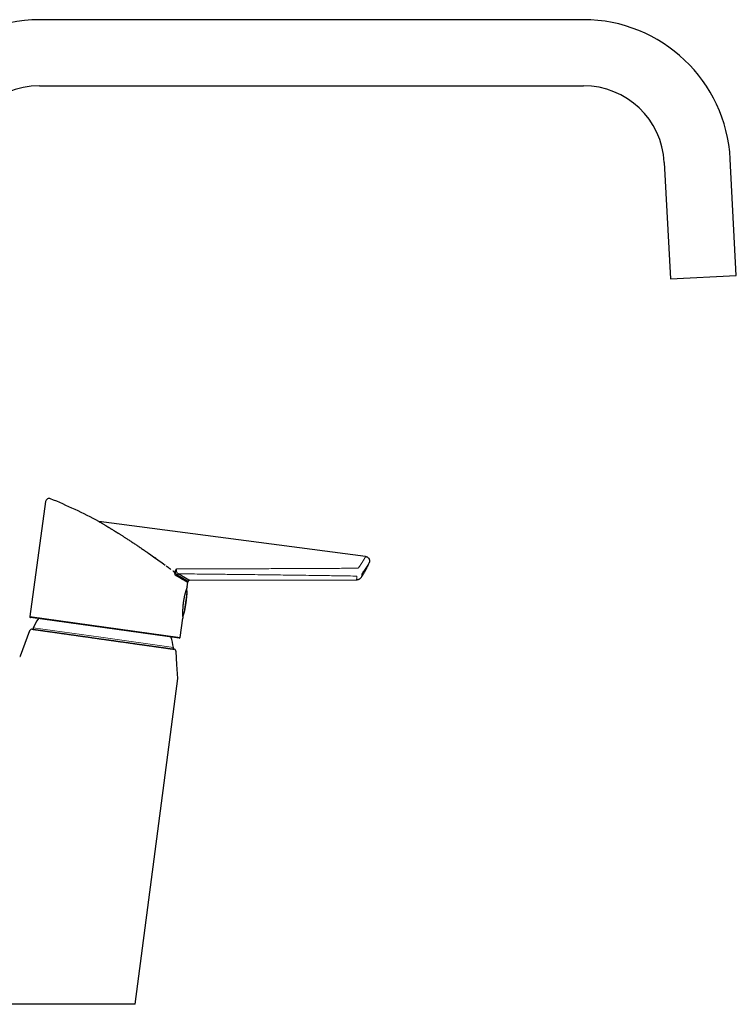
# Model space of a CAD drawing. Header units: millimetres. Extents: x 8 to 837, y 12 to 838.
# Tile 27 of 27: x 598 to 837, y 510 to 838. Entities that reach past the tile are written whole.
import ezdxf

# ---------------------------------------------------------------- set-up
doc = ezdxf.new("R2010")
doc.units = ezdxf.units.MM

msp = doc.modelspace()

# ---------------------------------------------------------------- linework, layer by layer
at = {"color": 7, "linetype": 'Continuous', "lineweight": 30}
for p, q in [((786.18, 838.11), (604.86, 838.11)), ((604.86, 816.11), (786.18, 816.11)), ((813.14, 790.52), (815.17, 751.79)), ((837.14, 752.94), (835.11, 791.67)), ((815.17, 751.79), (837.14, 752.94)), ((606.95, 677.59), (601.65, 639.3)), ((624.72, 670.94), (624.75, 670.93)), ((713.6, 659.28), (624.72, 670.94)), ((624.75, 670.93), (624.75, 670.93)), ((714.79, 657.21), (714.79, 657.21)), ((650.22, 653.07), (649.96, 653.21)), ((650.22, 653.07), (649.96, 653.21)), ((650.22, 653.07), (650.22, 653.07)), ((651.5, 653.37), (651.24, 653.53)), ((654.09, 649.15), (654.31, 650.72)), ((654.31, 650.72), (654.35, 650.99)), ((654.84, 651.42), (710.56, 651.56)), ((710.56, 651.56), (710.56, 651.56)), ((712.22, 652.45), (712.22, 652.45)), ((651.43, 632.11), (601.9, 638.96)), ((651.77, 632.36), (652.65, 638.75)), ((601.62, 634.55), (598.49, 626.12)), ((598.29, 626.02), (598.48, 626.02)), ((598.49, 626.12), (598.48, 626.02)), ((636.77, 510.13), (651.05, 618.7)), ((636.76, 510.13), (581.17, 510.12))]:
    msp.add_line(p, q, dxfattribs=at)
at = {"color": 8, "linetype": 'Continuous', "lineweight": 0}
for p, q in [((653.2, 641.6), (654.06, 647.79)), ((654.06, 646.88), (653.4, 642.12)), ((653.04, 645.29), (652.69, 642.75)), ((652.99, 640.07), (653.04, 640.41)), ((653.27, 641.21), (653.23, 640.94)), ((601.65, 639.3), (651.77, 632.36)), ((602.79, 635.55), (625.34, 632.37)), ((625.34, 632.37), (649.56, 628.96))]:
    msp.add_line(p, q, dxfattribs=at)
at = {"color": 7, "linetype": 'Continuous', "lineweight": 30, "flags": 128}
msp.add_lwpolyline([(651.05, 618.7), (650.72, 623.31), (650.41, 627.68)], dxfattribs=at)
at = {"color": 7, "linetype": 'Continuous', "lineweight": 30}
for centre, radius, start, end in [((604.86, 789.11), 49, 90, 180), ((786.18, 789.11), 49, 3, 90), ((604.86, 789.11), 27, 90, 180), ((786.18, 789.11), 27, 3, 90), ((608.14, 677.43), 1.2, 67.5028, 172.1244), ((651.37, 652.98), 0.559, 102.7658, 166.4768), ((654.84, 650.92), 0.5, 90.2609, 172.0704), ((601.94, 639.26), 0.3, 172.1162, 262.1162), ((625.12, 624.76), 24.8, 146.0781, 154.2021), ((602.37, 634.28), 0.8, 81.98, 159.6605), ((603.15, 635.38), 0.4, 154.2021, 261.98), ((625.12, 624.76), 24.8, 9.7579, 18.1543), ((651.47, 632.4), 0.3, 262.1162, 352.1162), ((649.17, 628.89), 0.4, 261.98, 9.7579)]:
    msp.add_arc(centre, radius, start, end, dxfattribs=at)
msp.add_ellipse((550.35, 528.09), major_axis=(150.35, -88.15), ratio=0.92388, start_param=1.617289, end_param=1.719655, dxfattribs=at)
for points, knots in [([(624.75, 670.93), (624.75, 670.93), (624.76, 670.92), (624.77, 670.92), (624.79, 670.91), (624.79, 670.9)], [0, 0, 0, 0, 0.175558, 0.587627, 1, 1, 1, 1]), ([(624.81, 670.89), (624.82, 670.89), (624.86, 670.86), (625.02, 670.76), (625.3, 670.6), (625.64, 670.39), (626.01, 670.17), (626.4, 669.94), (626.74, 669.74), (626.99, 669.58), (627.16, 669.49), (627.33, 669.38), (627.5, 669.28), (627.68, 669.17), (627.87, 669.06), (628.28, 668.81), (628.96, 668.39), (629.95, 667.78), (630.76, 667.28), (631.36, 666.9), (631.7, 666.69), (632.05, 666.47), (632.41, 666.24), (632.78, 666.01), (633.15, 665.77), (633.53, 665.52), (634.1, 665.16), (634.87, 664.66), (635.84, 664.03), (636.85, 663.36), (637.88, 662.68), (638.94, 661.96), (640, 661.24), (641.33, 660.33), (642.92, 659.21), (644.83, 657.86), (646.1, 656.92), (646.75, 656.45)], [0, 0, 0, 0, 0.009692, 0.039294, 0.069209, 0.099818, 0.123342, 0.147587, 0.172677, 0.181337, 0.190109, 0.198998, 0.208006, 0.217138, 0.226397, 0.235786, 0.278213, 0.322765, 0.369646, 0.383932, 0.398439, 0.413172, 0.428134, 0.443329, 0.45876, 0.47443, 0.490342, 0.528628, 0.567806, 0.60791, 0.648973, 0.691024, 0.734091, 0.774555, 0.847922, 0.923039, 1, 1, 1, 1]), ([(624.84, 670.87), (624.84, 670.87), (624.87, 670.85), (625.02, 670.76), (625.3, 670.6), (625.64, 670.39), (626.01, 670.17), (626.4, 669.94), (626.74, 669.74), (626.99, 669.58), (627.16, 669.49), (627.33, 669.38), (627.5, 669.28), (627.68, 669.17), (627.87, 669.06), (628.03, 668.96), (628.14, 668.89), (628.19, 668.86)], [0, 0, 0, 0, 0.002314, 0.129443, 0.257917, 0.389368, 0.490395, 0.594517, 0.702265, 0.739456, 0.777129, 0.815302, 0.85399, 0.893208, 0.932972, 0.973293, 1, 1, 1, 1]), ([(628.82, 668.47), (628.87, 668.45), (629.22, 668.23), (629.95, 667.78), (630.76, 667.28), (631.36, 666.9), (631.7, 666.69), (632.05, 666.47), (632.41, 666.24), (632.78, 666.01), (633.15, 665.77), (633.53, 665.52), (634.1, 665.16), (634.87, 664.66), (635.84, 664.03), (636.85, 663.36), (637.88, 662.68), (638.94, 661.96), (640, 661.24), (641.33, 660.33), (642.56, 659.47), (643.44, 658.84), (643.71, 658.65)], [0, 0, 0, 0, 0.009884, 0.083249, 0.16045, 0.183975, 0.207864, 0.232125, 0.256764, 0.281786, 0.307196, 0.333, 0.359204, 0.42225, 0.486766, 0.552807, 0.620426, 0.689673, 0.760593, 0.827226, 0.948042, 1, 1, 1, 1]), ([(647.12, 656.18), (647.22, 656.11), (647.53, 655.88), (648.06, 655.48), (648.49, 655.16), (648.71, 655)], [0, 0, 0, 0, 0.17671, 0.588272, 1, 1, 1, 1]), ([(647.12, 656.18), (647.22, 656.11), (647.53, 655.88), (648.06, 655.48), (648.49, 655.16), (648.71, 655)], [0, 0, 0, 0, 0.17671, 0.588272, 1, 1, 1, 1]), ([(712.22, 652.45), (712.28, 652.54), (712.46, 652.81), (712.75, 653.27), (713.08, 653.82), (713.41, 654.38), (713.71, 654.95), (714.01, 655.51), (714.28, 656.08), (714.55, 656.65), (714.71, 657.03), (714.79, 657.21)], [0, 0, 0, 0, 0.059976, 0.179255, 0.298615, 0.418027, 0.53746, 0.654754, 0.772012, 0.889206, 1, 1, 1, 1]), ([(649.36, 654.51), (649.4, 654.48), (649.48, 654.41), (649.59, 654.3), (649.69, 654.19), (649.77, 654.08), (649.83, 653.97), (649.88, 653.87), (649.92, 653.77), (649.95, 653.66), (649.97, 653.55), (649.98, 653.43), (649.98, 653.32), (649.97, 653.25), (649.96, 653.21)], [0, 0, 0, 0, 0.1017122, 0.203826, 0.3058529, 0.4074462, 0.4791273, 0.551037, 0.622899, 0.6945148, 0.7748563, 0.8554152, 0.9356972, 1, 1, 1, 1]), ([(649.36, 654.51), (649.4, 654.48), (649.48, 654.41), (649.59, 654.3), (649.69, 654.19), (649.77, 654.08), (649.83, 653.97), (649.88, 653.87), (649.92, 653.77), (649.95, 653.66), (649.97, 653.55), (649.98, 653.43), (649.98, 653.32), (649.97, 653.25), (649.96, 653.21)], [0, 0, 0, 0, 0.1017122, 0.203826, 0.3058529, 0.4074462, 0.4791273, 0.551037, 0.622899, 0.6945148, 0.7748563, 0.8554152, 0.9356972, 1, 1, 1, 1]), ([(650.17, 654.31), (650.14, 654.13), (650.07, 653.76), (650, 653.4), (649.96, 653.21)], [0, 0, 0, 0, 0.499996, 1, 1, 1, 1]), ([(650.17, 654.31), (650.18, 654.35), (650.2, 654.43), (650.24, 654.55), (650.29, 654.67), (650.35, 654.77), (650.41, 654.87), (650.47, 654.96), (650.54, 655.05), (650.59, 655.11), (650.61, 655.14), (650.61, 655.14)], [0, 0, 0, 0, 0.129981, 0.259975, 0.393459, 0.526959, 0.642353, 0.757759, 0.874485, 0.991222, 1, 1, 1, 1]), ([(650.9, 652.68), (650.85, 652.71), (650.74, 652.77), (650.57, 652.87), (650.4, 652.97), (650.28, 653.03), (650.22, 653.07)], [0, 0, 0, 0, 0.249883, 0.499812, 0.749883, 1, 1, 1, 1]), ([(650.22, 653.07), (650.29, 653.03), (650.44, 652.94), (650.66, 652.82), (650.87, 652.7), (651.08, 652.58), (651.27, 652.47), (651.44, 652.37), (651.59, 652.29), (651.74, 652.2), (651.83, 652.15), (651.88, 652.12)], [0, 0, 0, 0, 0.116078, 0.240859, 0.36564, 0.490576, 0.615511, 0.711596, 0.80768, 0.90384, 1, 1, 1, 1]), ([(654.35, 650.99), (654.35, 650.99), (654.35, 650.99), (654.34, 650.99), (654.33, 651), (654.3, 651.02), (654.27, 651.04), (654.24, 651.06), (654.2, 651.08), (654.16, 651.11), (654.1, 651.14), (654.03, 651.18), (653.95, 651.23), (653.85, 651.29), (653.75, 651.35), (653.64, 651.42), (653.51, 651.49), (653.38, 651.57), (653.23, 651.66), (653.08, 651.75), (652.92, 651.85), (652.74, 651.96), (652.58, 652.05), (652.44, 652.14), (652.31, 652.22), (652.18, 652.3), (652.03, 652.39), (651.86, 652.49), (651.66, 652.61), (651.46, 652.73), (651.26, 652.85), (651.04, 652.98), (650.9, 653.07), (650.82, 653.11)], [0, 0, 0, 0, 0.014334, 0.047742, 0.08115, 0.113563, 0.145989, 0.173692, 0.201396, 0.229131, 0.256865, 0.293969, 0.331077, 0.368181, 0.405452, 0.442727, 0.479998, 0.517403, 0.554812, 0.592216, 0.629786, 0.667361, 0.704932, 0.729432, 0.753932, 0.778453, 0.802973, 0.835757, 0.868545, 0.90133, 0.934219, 0.967111, 1, 1, 1, 1]), ([(651.24, 653.53), (651.33, 653.48), (651.5, 653.38), (651.74, 653.24), (651.97, 653.1), (652.2, 652.97), (652.41, 652.84), (652.62, 652.72), (652.83, 652.6), (653, 652.5), (653.15, 652.41), (653.29, 652.33), (653.42, 652.26), (653.55, 652.18), (653.69, 652.09), (653.84, 652.01), (653.98, 651.93), (654.11, 651.85), (654.22, 651.78), (654.33, 651.72), (654.43, 651.66), (654.52, 651.61), (654.59, 651.57), (654.66, 651.53), (654.72, 651.49), (654.77, 651.47), (654.8, 651.45), (654.83, 651.43), (654.84, 651.42), (654.84, 651.42), (654.84, 651.42), (654.83, 651.43), (654.83, 651.43)], [0, 0, 0, 0, 0.034846, 0.069691, 0.104599, 0.139508, 0.17448, 0.209452, 0.244489, 0.279527, 0.305796, 0.332065, 0.358362, 0.38466, 0.419836, 0.455016, 0.490192, 0.525526, 0.560864, 0.596198, 0.631661, 0.667129, 0.702593, 0.738222, 0.773856, 0.809485, 0.84671, 0.883957, 0.92023, 0.956503, 0.992855, 1, 1, 1, 1]), ([(651.88, 652.12), (651.8, 652.16), (651.65, 652.25), (651.41, 652.39), (651.16, 652.53), (650.99, 652.63), (650.9, 652.68)], [0, 0, 0, 0, 0.24969, 0.499504, 0.74969, 1, 1, 1, 1]), ([(653.2, 651.36), (653.14, 651.39), (653.05, 651.45), (652.9, 651.53), (652.77, 651.61), (652.64, 651.69), (652.49, 651.77), (652.35, 651.85), (652.2, 651.94), (652.04, 652.03), (651.93, 652.09), (651.88, 652.12)], [0, 0, 0, 0, 0.159934, 0.264653, 0.369372, 0.474207, 0.579042, 0.684224, 0.789406, 0.894703, 1, 1, 1, 1]), ([(651.88, 652.12), (651.96, 652.07), (652.13, 651.97), (652.34, 651.85), (652.52, 651.75), (652.66, 651.67), (652.8, 651.59), (652.94, 651.51), (653.07, 651.43), (653.16, 651.38), (653.2, 651.36)], [0, 0, 0, 0, 0.165802, 0.331715, 0.439397, 0.547078, 0.654885, 0.762691, 0.881324, 1, 1, 1, 1]), ([(654.31, 650.72), (654.31, 650.72), (654.31, 650.72), (654.29, 650.73), (654.26, 650.75), (654.22, 650.77), (654.16, 650.81), (654.09, 650.85), (654.01, 650.89), (653.91, 650.95), (653.8, 651.01), (653.67, 651.09), (653.53, 651.17), (653.38, 651.26), (653.26, 651.33), (653.2, 651.36)], [0, 0, 0, 0, 0.056321, 0.133698, 0.211126, 0.288708, 0.366341, 0.444339, 0.522388, 0.599347, 0.676356, 0.757125, 0.837951, 0.918947, 1, 1, 1, 1]), ([(653.2, 651.36), (653.24, 651.34), (653.31, 651.3), (653.41, 651.24), (653.5, 651.19), (653.58, 651.14), (653.68, 651.09), (653.77, 651.03), (653.87, 650.98), (653.96, 650.92), (654.04, 650.88), (654.1, 650.84), (654.16, 650.81), (654.21, 650.78), (654.25, 650.76), (654.28, 650.74), (654.3, 650.73), (654.31, 650.72), (654.31, 650.72), (654.31, 650.72)], [0, 0, 0, 0, 0.0540905, 0.0999084, 0.1457263, 0.1915854, 0.2374446, 0.3040142, 0.3705837, 0.4372814, 0.503979, 0.567192, 0.6304051, 0.6937291, 0.7570531, 0.8177401, 0.8784272, 0.9392136, 1, 1, 1, 1]), ([(710.56, 651.56), (710.58, 651.56), (710.63, 651.56), (710.71, 651.56), (710.79, 651.57), (710.88, 651.58), (710.96, 651.6), (711.04, 651.62), (711.12, 651.64), (711.2, 651.66), (711.28, 651.69), (711.36, 651.72), (711.44, 651.76), (711.51, 651.8), (711.58, 651.84), (711.65, 651.88), (711.72, 651.93), (711.78, 651.97), (711.84, 652.03), (711.9, 652.08), (711.96, 652.13), (712.02, 652.19), (712.07, 652.25), (712.12, 652.31), (712.17, 652.37), (712.2, 652.41), (712.22, 652.44), (712.22, 652.45)], [0, 0, 0, 0, 0.028384, 0.072235, 0.115921, 0.159441, 0.202793, 0.245976, 0.288987, 0.331824, 0.374481, 0.416955, 0.459239, 0.501328, 0.543214, 0.584888, 0.62634, 0.667559, 0.708532, 0.749243, 0.789675, 0.829809, 0.86962, 0.909082, 0.948164, 0.986829, 1, 1, 1, 1]), ([(654.09, 649.15), (654.09, 649.15), (654.09, 649.15), (654.08, 649.12), (654.07, 649.08), (654.05, 649.03), (654.03, 648.96), (654, 648.88), (653.97, 648.8), (653.95, 648.72), (653.92, 648.63), (653.88, 648.54), (653.85, 648.43), (653.81, 648.32), (653.77, 648.2), (653.74, 648.08), (653.7, 647.97), (653.67, 647.85), (653.63, 647.74), (653.6, 647.62), (653.56, 647.49), (653.53, 647.36), (653.49, 647.23), (653.45, 647.09), (653.41, 646.95), (653.37, 646.79), (653.32, 646.6), (653.27, 646.37), (653.22, 646.15), (653.16, 645.92), (653.12, 645.68), (653.07, 645.45), (653.02, 645.2), (652.97, 644.93), (652.92, 644.64), (652.88, 644.35), (652.84, 644.11), (652.81, 643.92), (652.79, 643.77), (652.78, 643.62), (652.76, 643.45), (652.73, 643.26), (652.71, 643.05), (652.69, 642.84), (652.68, 642.63), (652.66, 642.43), (652.65, 642.22), (652.63, 642.02), (652.62, 641.82), (652.61, 641.62), (652.61, 641.43), (652.6, 641.25), (652.6, 641.06), (652.59, 640.88), (652.59, 640.71), (652.59, 640.54), (652.59, 640.36), (652.59, 640.17), (652.6, 639.97), (652.6, 639.79), (652.61, 639.65), (652.61, 639.54), (652.62, 639.46), (652.62, 639.39), (652.62, 639.3), (652.63, 639.19), (652.63, 639.1), (652.64, 639.03), (652.64, 638.98), (652.64, 638.94), (652.64, 638.9), (652.65, 638.87), (652.65, 638.84), (652.65, 638.81), (652.65, 638.79), (652.65, 638.76), (652.65, 638.75), (652.65, 638.75), (652.65, 638.75)], [0, 0, 0, 0, 0.017487, 0.03503, 0.052639, 0.070306, 0.08804, 0.105831, 0.118903, 0.131998, 0.145172, 0.158347, 0.171613, 0.184879, 0.198226, 0.211597, 0.222271, 0.232957, 0.243643, 0.254329, 0.265062, 0.275796, 0.286509, 0.297222, 0.307984, 0.318745, 0.334456, 0.350204, 0.365717, 0.381267, 0.396509, 0.411788, 0.426948, 0.44457, 0.462249, 0.479997, 0.497802, 0.506741, 0.51568, 0.524649, 0.533618, 0.546584, 0.559574, 0.572643, 0.585712, 0.598873, 0.612034, 0.625277, 0.638543, 0.651608, 0.664695, 0.67786, 0.691025, 0.704281, 0.717537, 0.730874, 0.744233, 0.76204, 0.779901, 0.79783, 0.815815, 0.824842, 0.83387, 0.842927, 0.851984, 0.869815, 0.887704, 0.896684, 0.905665, 0.914674, 0.923684, 0.932729, 0.941775, 0.950851, 0.959927, 0.977439, 0.995006, 1, 1, 1, 1]), ([(653.76, 643.9), (653.78, 644.03), (653.82, 644.28), (653.86, 644.66), (653.9, 645.02), (653.94, 645.37), (653.97, 645.7), (654, 646.02), (654.03, 646.31), (654.04, 646.58), (654.05, 646.77), (654.06, 646.87), (654.06, 646.88)], [0, 0, 0, 0, 0.131982, 0.258653, 0.380015, 0.496072, 0.60683, 0.712297, 0.812483, 0.899691, 0.982483, 1, 1, 1, 1]), ([(654.06, 647.79), (654.06, 647.82), (654.06, 647.9), (654.05, 648.03), (654.03, 648.19), (654.01, 648.33), (653.98, 648.46), (653.96, 648.57), (653.94, 648.64), (653.93, 648.66)], [0, 0, 0, 0, 0.090246, 0.278007, 0.452287, 0.613313, 0.761377, 0.896858, 1, 1, 1, 1]), ([(654.06, 646.88), (654.06, 646.94), (654.07, 647.08), (654.07, 647.28), (654.07, 647.49), (654.07, 647.66), (654.06, 647.76), (654.06, 647.79)], [0, 0, 0, 0, 0.201112, 0.445619, 0.675723, 0.891517, 1, 1, 1, 1]), ([(653.24, 640.95), (653.25, 640.99), (653.28, 641.13), (653.33, 641.36), (653.39, 641.64), (653.45, 641.94), (653.5, 642.24), (653.55, 642.54), (653.61, 642.86), (653.66, 643.2), (653.71, 643.54), (653.75, 643.78), (653.76, 643.9)], [0, 0, 0, 0, 0.045927, 0.13833, 0.236, 0.338953, 0.437977, 0.541455, 0.649392, 0.761794, 0.878663, 1, 1, 1, 1]), ([(652.62, 639.26), (652.64, 639.29), (652.68, 639.35), (652.74, 639.45), (652.8, 639.57), (652.85, 639.7), (652.91, 639.84), (652.96, 639.97), (652.98, 640.04), (652.99, 640.07)], [0, 0, 0, 0, 0.103131, 0.238614, 0.386679, 0.547707, 0.72199, 0.909753, 1, 1, 1, 1]), ([(652.99, 640.07), (653, 640.1), (653.04, 640.2), (653.09, 640.37), (653.15, 640.59), (653.2, 640.79), (653.23, 640.9), (653.23, 640.94)], [0, 0, 0, 0, 0.108483, 0.344603, 0.597763, 0.868081, 1, 1, 1, 1]), ([(602.48, 635.07), (602.48, 635.07), (602.48, 635.07), (602.49, 635.07), (602.5, 635.06), (602.54, 635.06), (602.58, 635.05), (602.64, 635.05), (602.7, 635.04), (602.78, 635.03), (602.87, 635.01), (602.97, 635), (603.08, 634.98), (603.21, 634.97), (603.34, 634.95), (603.49, 634.93), (603.64, 634.9), (603.81, 634.88), (604, 634.85), (604.2, 634.83), (604.41, 634.8), (604.63, 634.76), (604.86, 634.73), (605.1, 634.7), (605.34, 634.67), (605.59, 634.63), (605.85, 634.59), (606.12, 634.55), (606.4, 634.52), (606.69, 634.47), (606.99, 634.43), (607.3, 634.39), (607.62, 634.34), (607.96, 634.3), (608.31, 634.25), (608.67, 634.2), (609.04, 634.14), (609.42, 634.09), (609.79, 634.04), (610.18, 633.98), (610.57, 633.93), (610.97, 633.87), (611.35, 633.82), (611.72, 633.77), (612.07, 633.72), (612.43, 633.67), (612.78, 633.62), (613.14, 633.57), (613.54, 633.51), (613.97, 633.45), (614.45, 633.38), (614.93, 633.31), (615.42, 633.25), (615.9, 633.18), (616.39, 633.11), (616.87, 633.04), (617.35, 632.97), (617.84, 632.9), (618.31, 632.84), (618.76, 632.77), (619.18, 632.72), (619.6, 632.66), (620.02, 632.6), (620.44, 632.54), (620.9, 632.47), (621.4, 632.4), (621.94, 632.33), (622.49, 632.25), (623.03, 632.17), (623.57, 632.1), (624.09, 632.02), (624.59, 631.95), (625.09, 631.88), (625.6, 631.81), (625.93, 631.76), (626.1, 631.74)], [0, 0, 0, 0, 0.00105, 0.015705, 0.030365, 0.045027, 0.059687, 0.074342, 0.08833, 0.102323, 0.116318, 0.130311, 0.144299, 0.158288, 0.172281, 0.186276, 0.200269, 0.214258, 0.228977, 0.243703, 0.258431, 0.273157, 0.287877, 0.301764, 0.315655, 0.329548, 0.343439, 0.357325, 0.371211, 0.385102, 0.398994, 0.412885, 0.426771, 0.441347, 0.455929, 0.470513, 0.485095, 0.499671, 0.51381, 0.527953, 0.542098, 0.556242, 0.57038, 0.582255, 0.59413, 0.606005, 0.617699, 0.629395, 0.64109, 0.655949, 0.670814, 0.685682, 0.700547, 0.715406, 0.729581, 0.743761, 0.757943, 0.772124, 0.786299, 0.798207, 0.810117, 0.822026, 0.833748, 0.845471, 0.857193, 0.872115, 0.887043, 0.901973, 0.916901, 0.931823, 0.945455, 0.959092, 0.972731, 0.986368, 1, 1, 1, 1]), ([(626.1, 631.74), (626.26, 631.72), (626.58, 631.67), (627.03, 631.61), (627.45, 631.55), (627.86, 631.49), (628.26, 631.44), (628.65, 631.38), (629.01, 631.33), (629.35, 631.28), (629.7, 631.23), (630.03, 631.19), (630.36, 631.14), (630.67, 631.1), (630.99, 631.05), (631.33, 631), (631.7, 630.95), (632.1, 630.89), (632.49, 630.84), (632.93, 630.78), (633.39, 630.71), (633.86, 630.65), (634.3, 630.59), (634.69, 630.53), (635.09, 630.47), (635.53, 630.41), (636.03, 630.34), (636.49, 630.28), (636.86, 630.22), (637.14, 630.18), (637.42, 630.14), (637.7, 630.11), (637.98, 630.07), (638.25, 630.03), (638.53, 629.99), (638.81, 629.95), (639.12, 629.91), (639.44, 629.86), (639.76, 629.82), (640.1, 629.77), (640.45, 629.72), (640.81, 629.67), (641.15, 629.62), (641.47, 629.57), (641.79, 629.53), (642.15, 629.48), (642.55, 629.42), (642.91, 629.37), (643.2, 629.33), (643.43, 629.3), (643.65, 629.27), (643.87, 629.24), (644.08, 629.21), (644.3, 629.18), (644.5, 629.15), (644.77, 629.11), (645.08, 629.07), (645.44, 629.02), (645.78, 628.97), (646.08, 628.93), (646.34, 628.89), (646.56, 628.86), (646.77, 628.83), (647, 628.79), (647.26, 628.76), (647.48, 628.73), (647.65, 628.7), (647.79, 628.68), (647.91, 628.67), (648.04, 628.65), (648.16, 628.63), (648.27, 628.62), (648.38, 628.6), (648.49, 628.58), (648.61, 628.57), (648.73, 628.55), (648.84, 628.54), (648.95, 628.52), (649.06, 628.51), (649.16, 628.49), (649.25, 628.48), (649.33, 628.47), (649.4, 628.46), (649.46, 628.45), (649.5, 628.44), (649.54, 628.44), (649.58, 628.43), (649.62, 628.43), (649.65, 628.42), (649.67, 628.42), (649.7, 628.42), (649.71, 628.41), (649.72, 628.41), (649.72, 628.41), (649.72, 628.41)], [0, 0, 0, 0, 0.012789, 0.025583, 0.03655, 0.047516, 0.058496, 0.069475, 0.078818, 0.088162, 0.097513, 0.106865, 0.115561, 0.124257, 0.13296, 0.141662, 0.152731, 0.163799, 0.174881, 0.185963, 0.200297, 0.214639, 0.226107, 0.237574, 0.249057, 0.260539, 0.276782, 0.293036, 0.301697, 0.310357, 0.319025, 0.327692, 0.336301, 0.34491, 0.353525, 0.362141, 0.372646, 0.383151, 0.393668, 0.404185, 0.416737, 0.429293, 0.440798, 0.452303, 0.463823, 0.475342, 0.491635, 0.507937, 0.516794, 0.52565, 0.534513, 0.543376, 0.55226, 0.561144, 0.570035, 0.578927, 0.595321, 0.611716, 0.628154, 0.644592, 0.656189, 0.667787, 0.6794, 0.691013, 0.707441, 0.72388, 0.732638, 0.741397, 0.750163, 0.758928, 0.767638, 0.776348, 0.785065, 0.793781, 0.804422, 0.815064, 0.825717, 0.836371, 0.849094, 0.861822, 0.872612, 0.883402, 0.894204, 0.905007, 0.913448, 0.92189, 0.930337, 0.938785, 0.948851, 0.958917, 0.968993, 0.979069, 0.989533, 1, 1, 1, 1]), ([(650.41, 627.68), (650.41, 627.7), (650.4, 627.74), (650.39, 627.81), (650.37, 627.87), (650.35, 627.94), (650.32, 628), (650.28, 628.06), (650.24, 628.11), (650.2, 628.16), (650.15, 628.21), (650.1, 628.25), (650.04, 628.29), (649.99, 628.33), (649.92, 628.36), (649.86, 628.38), (649.79, 628.4), (649.75, 628.41), (649.72, 628.41)], [0, 0, 0, 0, 0.060946, 0.122315, 0.185019, 0.248184, 0.309424, 0.371093, 0.433202, 0.496367, 0.557606, 0.619275, 0.681386, 0.744551, 0.807455, 0.870824, 0.934916, 1, 1, 1, 1])]:
    msp.add_open_spline(points, degree=3, knots=knots, dxfattribs=at)
at = {"color": 8, "linetype": 'Continuous', "lineweight": 0}
for points, knots in [([(711.23, 655.56), (711.28, 655.62), (711.36, 655.74), (711.49, 655.92), (711.62, 656.1), (711.74, 656.27), (711.85, 656.44), (711.96, 656.6), (712.06, 656.76), (712.16, 656.9), (712.25, 657.05), (712.34, 657.19), (712.43, 657.32), (712.52, 657.45), (712.6, 657.58), (712.68, 657.71), (712.75, 657.83), (712.82, 657.95), (712.89, 658.06), (712.96, 658.17), (713.02, 658.27), (713.08, 658.37), (713.14, 658.47), (713.19, 658.56), (713.24, 658.65), (713.29, 658.73), (713.33, 658.8), (713.37, 658.87), (713.41, 658.94), (713.44, 659), (713.47, 659.05), (713.5, 659.1), (713.52, 659.14), (713.54, 659.18), (713.56, 659.21), (713.58, 659.24), (713.59, 659.26), (713.6, 659.27), (713.6, 659.28), (713.6, 659.28), (713.6, 659.28), (713.6, 659.28)], [0, 0, 0, 0, 0.027833, 0.055676, 0.083537, 0.111398, 0.139303, 0.167207, 0.192772, 0.218336, 0.243936, 0.269536, 0.295251, 0.320966, 0.346718, 0.37247, 0.398372, 0.424275, 0.450217, 0.476158, 0.502221, 0.528283, 0.554387, 0.580492, 0.606574, 0.632668, 0.658593, 0.684518, 0.710488, 0.736457, 0.762368, 0.788278, 0.814234, 0.840191, 0.866655, 0.89312, 0.919634, 0.946149, 0.973065, 0.999995, 1, 1, 1, 1]), ([(714.79, 657.21), (714.79, 657.21), (714.79, 657.21), (714.78, 657.2), (714.78, 657.19), (714.77, 657.18), (714.76, 657.16), (714.74, 657.13), (714.72, 657.1), (714.7, 657.07), (714.68, 657.03), (714.66, 656.99), (714.63, 656.95), (714.6, 656.9), (714.57, 656.84), (714.53, 656.79), (714.5, 656.73), (714.46, 656.66), (714.42, 656.59), (714.37, 656.51), (714.3, 656.41), (714.22, 656.29), (714.14, 656.15), (714.05, 656.01), (713.96, 655.87), (713.86, 655.71), (713.75, 655.55), (713.64, 655.39), (713.53, 655.21), (713.4, 655.03), (713.28, 654.84), (713.13, 654.64), (712.97, 654.41), (712.79, 654.16), (712.61, 653.9), (712.48, 653.72), (712.41, 653.63)], [0, 0, 0, 0, 0.023437, 0.046883, 0.070227, 0.09357, 0.116952, 0.140334, 0.163406, 0.186478, 0.209587, 0.232696, 0.255444, 0.278193, 0.300975, 0.323757, 0.346313, 0.368869, 0.391457, 0.414045, 0.448399, 0.482754, 0.517212, 0.551671, 0.586232, 0.620793, 0.655452, 0.69011, 0.724865, 0.759621, 0.794468, 0.829315, 0.871928, 0.91458, 0.957271, 1, 1, 1, 1]), ([(650.82, 653.11), (650.79, 653.13), (650.74, 653.17), (650.67, 653.23), (650.61, 653.28), (650.56, 653.34), (650.52, 653.4), (650.46, 653.47), (650.41, 653.56), (650.35, 653.67), (650.3, 653.79), (650.26, 653.91), (650.23, 654.02), (650.21, 654.11), (650.19, 654.21), (650.18, 654.28), (650.17, 654.31)], [0, 0, 0, 0, 0.103277, 0.181585, 0.241484, 0.301382, 0.360764, 0.420144, 0.505985, 0.592337, 0.680432, 0.769195, 0.826549, 0.884244, 0.941938, 1, 1, 1, 1]), ([(650.61, 655.14), (650.6, 655.11), (650.58, 655.04), (650.56, 654.95), (650.55, 654.85), (650.54, 654.76), (650.54, 654.67), (650.54, 654.59), (650.55, 654.51), (650.56, 654.42), (650.59, 654.32), (650.61, 654.23), (650.65, 654.13), (650.7, 654.04), (650.75, 653.95), (650.81, 653.87), (650.88, 653.78), (650.96, 653.71), (651.05, 653.63), (651.14, 653.57), (651.21, 653.54), (651.24, 653.53)], [0, 0, 0, 0, 0.045649, 0.09168, 0.131502, 0.171614, 0.212664, 0.254044, 0.281769, 0.328719, 0.376103, 0.424753, 0.473789, 0.531158, 0.589, 0.64814, 0.707651, 0.779586, 0.852012, 0.925803, 1, 1, 1, 1]), ([(650.61, 655.14), (651.85, 655.14), (654.31, 655.14), (658.01, 655.15), (661.71, 655.16), (665.12, 655.17), (668.24, 655.18), (671.56, 655.19), (675.1, 655.21), (678.77, 655.22), (682.02, 655.24), (685.1, 655.26), (688.07, 655.27), (690.99, 655.29), (693.91, 655.31), (696.85, 655.32), (699.79, 655.33), (702.7, 655.34), (705.49, 655.35), (708.19, 655.36), (709.94, 655.36), (710.81, 655.36)], [0, 0, 0, 0, 0.061369, 0.122737, 0.184106, 0.245475, 0.292605, 0.339735, 0.410431, 0.469345, 0.522369, 0.572448, 0.622527, 0.670442, 0.718358, 0.767752, 0.817145, 0.865068, 0.912992, 0.956496, 1, 1, 1, 1]), ([(710.71, 652.76), (709.77, 652.78), (707.88, 652.81), (705.05, 652.86), (702.22, 652.9), (699.07, 652.95), (695.6, 653), (691.82, 653.05), (688.04, 653.1), (684.26, 653.15), (680.48, 653.19), (676.06, 653.25), (671.02, 653.31), (664.89, 653.37), (658.29, 653.45), (653.59, 653.5), (651.24, 653.53)], [0, 0, 0, 0, 0.047689, 0.095379, 0.143069, 0.190759, 0.254359, 0.317959, 0.381559, 0.445138, 0.508717, 0.572295, 0.667666, 0.763037, 0.881518, 1, 1, 1, 1]), ([(710.56, 651.56), (710.56, 651.56), (710.56, 651.56), (710.57, 651.57), (710.57, 651.59), (710.57, 651.62), (710.58, 651.66), (710.58, 651.7), (710.59, 651.76), (710.6, 651.83), (710.61, 651.9), (710.62, 651.98), (710.63, 652.07), (710.64, 652.17), (710.66, 652.29), (710.68, 652.43), (710.69, 652.59), (710.71, 652.71), (710.71, 652.76)], [0, 0, 0, 0, 0.033789, 0.098119, 0.16245, 0.226836, 0.291223, 0.353338, 0.415453, 0.477621, 0.539789, 0.599528, 0.659267, 0.719057, 0.778848, 0.852538, 0.926255, 1, 1, 1, 1]), ([(710.81, 655.36), (710.81, 655.36), (710.84, 655.36), (710.89, 655.36), (710.95, 655.37), (711, 655.39), (711.06, 655.41), (711.11, 655.44), (711.15, 655.47), (711.18, 655.5), (711.21, 655.53), (711.22, 655.55), (711.23, 655.56)], [0, 0, 0, 0, 0.031124, 0.153001, 0.27868, 0.325364, 0.473555, 0.625857, 0.718243, 0.810643, 0.905316, 1, 1, 1, 1]), ([(712.41, 653.63), (712.4, 653.59), (712.39, 653.51), (712.37, 653.4), (712.36, 653.29), (712.34, 653.18), (712.32, 653.06), (712.3, 652.94), (712.29, 652.84), (712.27, 652.74), (712.26, 652.67), (712.25, 652.6), (712.24, 652.54), (712.23, 652.5), (712.23, 652.47), (712.22, 652.45), (712.22, 652.45), (712.22, 652.45)], [0, 0, 0, 0, 0.051243, 0.102486, 0.153768, 0.20505, 0.277653, 0.350274, 0.422902, 0.495524, 0.568129, 0.640723, 0.713334, 0.78595, 0.858561, 0.931156, 1, 1, 1, 1]), ([(653.04, 640.41), (653.04, 640.42), (653.04, 640.43), (653.05, 640.46), (653.05, 640.49), (653.06, 640.53), (653.07, 640.57), (653.08, 640.61), (653.09, 640.65), (653.11, 640.7), (653.12, 640.75), (653.13, 640.79), (653.14, 640.82), (653.15, 640.85), (653.16, 640.9), (653.17, 640.94), (653.18, 640.97), (653.19, 641), (653.2, 641.03), (653.21, 641.07), (653.22, 641.09), (653.22, 641.12), (653.23, 641.15), (653.24, 641.17), (653.25, 641.19), (653.25, 641.2), (653.26, 641.22), (653.26, 641.24), (653.27, 641.24), (653.27, 641.25), (653.27, 641.25), (653.28, 641.24), (653.27, 641.23), (653.27, 641.21), (653.27, 641.21)], [0, 0, 0, 0, 0.0347044, 0.0521985, 0.1058779, 0.1405816, 0.175285, 0.2117518, 0.246691, 0.2816297, 0.318325, 0.353675, 0.3714916, 0.3890381, 0.4261774, 0.4617995, 0.4797546, 0.4974352, 0.5348834, 0.5705381, 0.5885109, 0.6062067, 0.6437087, 0.6792012, 0.6970929, 0.7147077, 0.7520482, 0.7872933, 0.8225387, 0.8596181, 0.8946323, 0.9296466, 0.9664755, 1, 1, 1, 1]), ([(653.4, 642.12), (653.4, 642.11), (653.39, 642.09), (653.39, 642.04), (653.38, 642), (653.37, 641.94), (653.36, 641.89), (653.35, 641.84), (653.34, 641.8), (653.33, 641.75), (653.32, 641.7), (653.3, 641.65), (653.29, 641.61), (653.28, 641.57), (653.27, 641.54), (653.26, 641.52), (653.26, 641.5), (653.25, 641.48), (653.24, 641.46), (653.23, 641.45), (653.23, 641.44), (653.22, 641.43), (653.21, 641.42), (653.21, 641.42), (653.2, 641.42), (653.2, 641.42), (653.2, 641.43), (653.2, 641.44), (653.19, 641.45), (653.19, 641.47), (653.19, 641.5), (653.2, 641.53), (653.2, 641.56), (653.2, 641.59), (653.2, 641.6)], [0, 0, 0, 0, 0.034865, 0.05244, 0.106362, 0.141227, 0.176092, 0.212742, 0.247694, 0.282647, 0.319377, 0.354536, 0.389695, 0.426637, 0.462044, 0.47989, 0.497465, 0.534672, 0.570284, 0.588234, 0.60591, 0.643346, 0.679008, 0.696984, 0.714684, 0.752196, 0.787669, 0.805551, 0.823156, 0.86049, 0.895572, 0.930654, 0.967578, 1, 1, 1, 1])]:
    msp.add_open_spline(points, degree=3, knots=knots, dxfattribs=at)
at = {"color": 7, "linetype": 'Continuous', "lineweight": 30}
msp.add_open_spline([(713.6, 659.28), (713.66, 659.28), (713.77, 659.26), (713.94, 659.2), (714.1, 659.13), (714.24, 659.05), (714.38, 658.94), (714.51, 658.82), (714.62, 658.69), (714.71, 658.54), (714.79, 658.39), (714.85, 658.23), (714.89, 658.06), (714.91, 657.89), (714.91, 657.71), (714.89, 657.54), (714.85, 657.37), (714.81, 657.27), (714.79, 657.21)], degree=3, dxfattribs=at)

doc.saveas('drawing.dxf')
